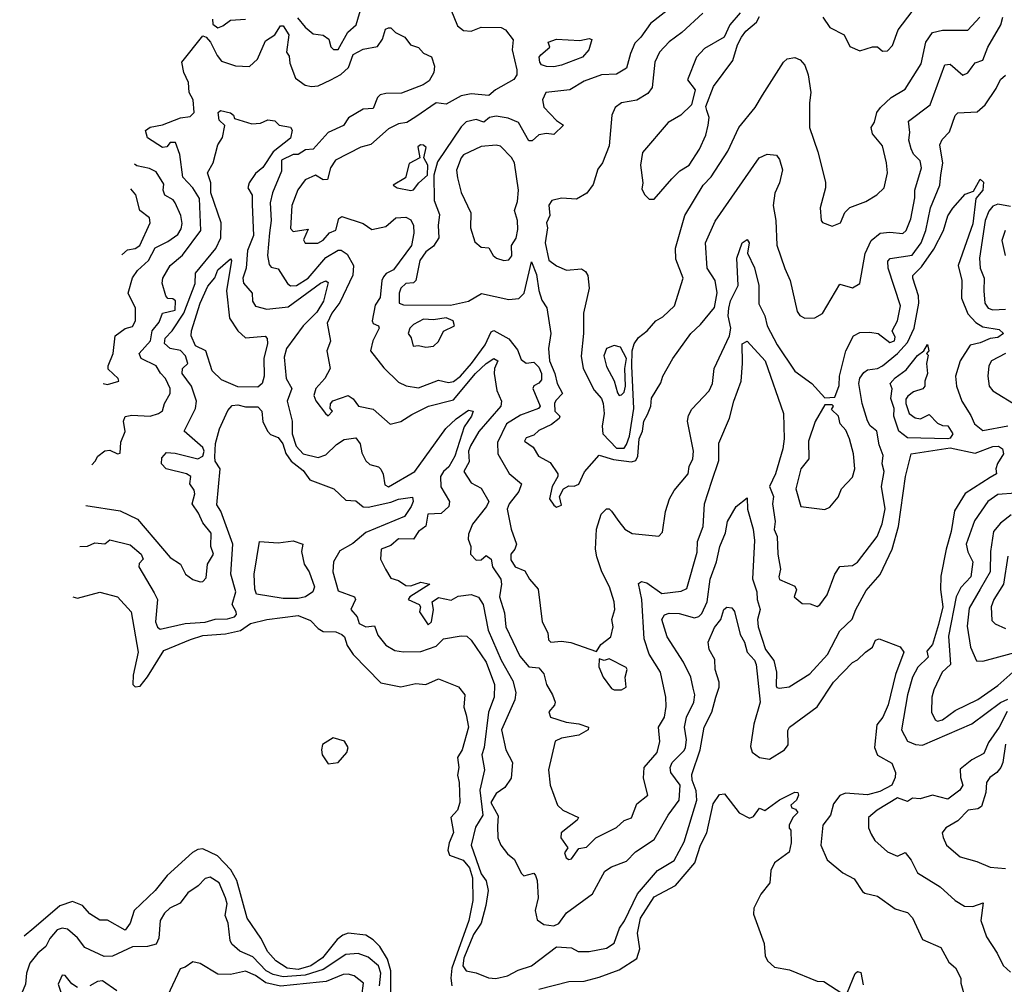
# Model space of a CAD drawing. Extents: x 1995148 to 2088947, y 769131 to 906009.
# Tile 16 of 256: x 1997845 to 2001771, y 787921 to 791765. Entities that reach past the tile are written whole.
import ezdxf

# ---------------------------------------------------------------- set-up
doc = ezdxf.new("R2010")
doc.units = 0

msp = doc.modelspace()

# ---------------------------------------------------------------- linework, layer by layer
at = {"layer": '0CON05XD'}
for points in [[(1999564.3, 791805), (1999590.9, 791740.8), (1999615, 791721.8), (1999645, 791719.3), (1999685, 791735.5), (1999765, 791733.3), (1999782.5, 791725), (1999812, 791685), (1999808.1, 791645), (1999826.7, 791565), (1999826.7, 791545), (1999815, 791526.2), (1999742.2, 791485), (1999715, 791462.9), (1999645, 791469.6), (1999605, 791461.1), (1999545, 791428), (1999505, 791434.2), (1999425, 791378.1), (1999388.8, 791355), (1999355, 791350), (1999315, 791330), (1999245, 791267.8), (1999205, 791257.5), (1999104.3, 791205.7), (1999083.8, 791175), (1999072.5, 791127.5), (1999055, 791127.1), (1999025, 791145.5), (1998983.6, 791126.4), (1998953.8, 791086.2), (1998930, 791025), (1998925, 790932.5), (1998935, 790920.8), (1998995, 790930), (1998977, 790887), (1998983.8, 790873.8), (1999033.8, 790873.8), (1999055, 790886.7), (1999080, 790915), (1999105, 790926.2), (1999118, 790972), (1999128.8, 790981.2), (1999215, 790952.5), (1999248.7, 790928.7), (1999305, 790941.1), (1999344.6, 790975.4), (1999385, 790977.8), (1999405, 790967.8), (1999414.6, 790945), (1999416.4, 790913.6), (1999407.5, 790865), (1999335, 790767.5), (1999306.8, 790753.2), (1999295, 790740), (1999288.5, 790725), (1999281.9, 790658.1), (1999262.4, 790627.6), (1999250.6, 790565), (1999254.5, 790554.5), (1999276.2, 790545), (1999278.6, 790535), (1999252.5, 790485), (1999244.3, 790445), (1999296.9, 790376.9), (1999355, 790320), (1999385.8, 790305.8), (1999435, 790297.5), (1999515, 790328.9), (1999555, 790319.4), (1999575, 790322.7), (1999602.5, 790345), (1999645.8, 790395), (1999701, 790469), (1999725, 790520.8), (1999735, 790525.7), (1999795, 790492.7), (1999829.8, 790449.8), (1999845, 790410.8), (1999865, 790396.7), (1999895, 790400), (1999915, 790380), (1999925.4, 790355), (1999925, 790330), (1999915, 790316), (1999894.3, 790305.7), (1999890.8, 790295), (1999920.6, 790225), (1999914, 790215), (1999841.2, 790188.8), (1999786.4, 790155), (1999749.5, 790080.5), (1999751.5, 790035), (1999796.6, 789956.6), (1999845.7, 789915), (1999835.4, 789885), (1999796.2, 789835), (1999789.3, 789815), (1999804.4, 789735), (1999825.5, 789675), (1999819.1, 789655), (1999803.3, 789635), (1999802.9, 789612.9), (1999821.1, 789585), (1999858.9, 789568.9), (1999877.5, 789535), (1999912, 789495), (1999927.7, 789365), (1999950.9, 789320.9), (1999953.4, 789293.4), (1999962.5, 789285), (2000005, 789288.8), (2000043, 789283), (2000145, 789247.5), (2000162.5, 789275), (2000202.5, 789305), (2000211.2, 789345), (2000206, 789375), (2000217.5, 789415), (2000215.6, 789445), (2000197.1, 789505), (2000165.6, 789565), (2000145.6, 789625), (2000141.1, 789655), (2000144.4, 789735), (2000164, 789795), (2000185, 789816.2), (2000195, 789816.2), (2000205, 789806.2), (2000234, 789765), (2000258, 789735), (2000287.4, 789717.4), (2000393.9, 789706.1), (2000407.9, 789722.1), (2000420, 789805), (2000435.6, 789855), (2000455, 789888.8), (2000510, 789955), (2000514.2, 789985), (2000529.2, 790015), (2000531.1, 790045), (2000507.8, 790165), (2000511.9, 790188.1), (2000525, 790213.3), (2000594.2, 790285.8), (2000607.5, 790315), (2000614.2, 790375), (2000675.4, 790505.4), (2000680.4, 790535), (2000670, 790585), (2000671.9, 790615), (2000679.3, 790645), (2000710, 790705), (2000704.5, 790815), (2000726.2, 790875), (2000745, 790888.8), (2000753.8, 790875), (2000747.1, 790835), (2000775.4, 790775.4), (2000791.5, 790705), (2000792.4, 790632.4), (2000815.4, 790585.4), (2000825.5, 790545), (2000865, 790469.2), (2000935, 790363.8), (2001003.3, 790315), (2001055, 790257.5), (2001095, 790260), (2001113, 790307), (2001114.2, 790345), (2001139.4, 790445), (2001170, 790505), (2001195, 790518.1), (2001235, 790520), (2001267.5, 790515), (2001315, 790479.1), (2001332.5, 790485), (2001335, 790500), (2001323.8, 790525), (2001345.4, 790564.6), (2001356.8, 790625), (2001308.2, 790775), (2001307, 790803), (2001316.3, 790813.7), (2001403.3, 790826.7), (2001439.2, 790875), (2001458.2, 790925), (2001475.9, 791015), (2001513.1, 791105), (2001517.1, 791147.1), (2001526.3, 791193.7), (2001513.9, 791266.1), (2001522.7, 791287.3), (2001552, 791318), (2001575, 791382.5), (2001585, 791393.3), (2001662.3, 791397.7), (2001694.3, 791425.7), (2001738.8, 791491.2), (2001755, 791526.7), (2001775, 791543.3)], [(1998952.7, 791772.8), (1998983.3, 791735), (1999015, 791708.2), (1999055, 791703.1), (1999077.4, 791687.4), (1999086.1, 791656.1), (1999096.1, 791646.1), (1999115, 791646.2), (1999153.8, 791715), (1999186.2, 791743.8), (1999210.6, 791825)], [(2000456.9, 791825), (2000360.3, 791749.7), (2000321.9, 791695), (2000298.1, 791671.9), (2000280, 791630), (2000265, 791572), (2000225, 791548.1), (2000165, 791545.6), (2000095, 791519.4), (2000038.8, 791485), (1999943.3, 791475), (1999929.6, 791445), (1999935, 791416), (1999985, 791362.5), (2000013.3, 791345), (1999975, 791307.5), (1999945, 791311.2), (1999915, 791306), (1999888.3, 791281.7), (1999875, 791282.5), (1999833.3, 791355), (1999792.1, 791372.1), (1999745, 791380.4), (1999718.8, 791375), (1999695, 791356.2), (1999665, 791367.5), (1999625, 791358.5), (1999605, 791337.8), (1999511.2, 791198.8), (1999496.2, 791145), (1999497.1, 791045), (1999518.3, 790988.3), (1999512.9, 790945), (1999515.6, 790895), (1999495, 790862.5), (1999465, 790839.5), (1999440.3, 790805), (1999424.6, 790725.4), (1999415, 790716.9), (1999385, 790713.6), (1999364.5, 790695), (1999358.1, 790675), (1999358.6, 790635), (1999375, 790628.1), (1999562.4, 790627.6), (1999635, 790642.7), (1999685.7, 790674.3), (1999795, 790649.3), (1999835, 790653.8), (1999856.5, 790675), (1999885, 790800), (1999905, 790750), (1999915.3, 790685.3), (1999927.1, 790647.1), (1999946.4, 790616.4), (1999962.7, 790515), (1999953.8, 790455), (1999957.9, 790405), (1999979.3, 790355), (1999987.5, 790315), (2000008.6, 790275), (1999982.3, 790247.7), (1999977.8, 790235), (1999978.6, 790205), (1999998.8, 790185), (1999996.2, 790175), (1999965, 790151.9), (1999915, 790127.8), (1999895, 790109.2), (1999865, 790099.2), (1999858, 790085), (1999891.9, 790061.9), (1999914.2, 790025), (1999960.4, 790000.4), (1999990, 789955), (1999990.8, 789945), (1999968.1, 789905), (1999957.5, 789855), (1999975, 789830), (1999985, 789822.5), (2000005, 789830), (1999997.5, 789865), (2000013.3, 789895), (2000035, 789906.7), (2000056.4, 789906.4), (2000075, 789914), (2000097.1, 789962.9), (2000155, 790030), (2000212.2, 790012.2), (2000285, 790003.1), (2000301.7, 790008.3), (2000309.3, 790025), (2000314.7, 790095), (2000328.8, 790125), (2000333.3, 790165), (2000348.5, 790191.5), (2000361.1, 790225), (2000363.8, 790256.2), (2000401.9, 790318.1), (2000409.2, 790345), (2000448.6, 790415), (2000520.8, 790515), (2000559.7, 790550.3), (2000615, 790618), (2000626.1, 790676.1), (2000617.5, 790725), (2000585.6, 790775), (2000580, 790875), (2000618.3, 790961.7), (2000794, 791215), (2000825, 791228.8), (2000862.5, 791225), (2000875, 791207.5), (2000886.7, 791166.7), (2000874.4, 791115), (2000856, 791074), (2000849.6, 791025), (2000860, 790965), (2000864.1, 790865.9), (2000896, 790774), (2000917.5, 790725), (2000945, 790602.5), (2000955.8, 790585.8), (2000975, 790576), (2001015, 790576.2), (2001045.7, 790594.3), (2001115, 790711.2), (2001165, 790696.2), (2001195, 790713.3), (2001216.4, 790833.6), (2001240, 790885), (2001275.7, 790914.3), (2001315, 790918.1), (2001366.8, 790913.2), (2001380, 790925), (2001398.5, 790971.5), (2001414.5, 791054.5), (2001414.6, 791085), (2001440, 791175), (2001435, 791202), (2001408.4, 791228.4), (2001399.6, 791249.6), (2001390.6, 791285), (2001394.4, 791315), (2001389.4, 791360.6), (2001475, 791426), (2001533.8, 791585), (2001555, 791588), (2001605, 791544.4), (2001625, 791552.9), (2001642.9, 791577.1), (2001655, 791592.5), (2001685, 791603.8), (2001704.5, 791655), (2001756.9, 791745), (2001764.5, 791775)], [(1998613.2, 791766.8), (1998615, 791747.5), (1998635, 791732.9), (1998655, 791740.8), (1998685, 791763.3), (1998745, 791767.5)], [(2000568.6, 791791.4), (2000485, 791714.4), (2000434, 791676), (2000395.6, 791635), (2000376.9, 791595), (2000367.1, 791495), (2000349.7, 791470.3), (2000305.7, 791444.3), (2000245, 791434), (2000218.8, 791415), (2000206, 791384), (2000195, 791262.5), (2000168.8, 791195), (2000150.5, 791169.5), (2000131.4, 791108.6), (2000106.8, 791073.2), (2000065, 791049.2), (2000005, 791054.3), (1999966.1, 791043.9), (1999954.4, 791025.6), (1999959.2, 790985), (1999945.6, 790955), (1999948.8, 790935), (1999940, 790875), (1999955, 790806.2), (1999985, 790784), (2000025, 790766.9), (2000085, 790772), (2000101.4, 790761.4), (2000110, 790745), (2000115.6, 790695), (2000092.7, 790595), (2000093.2, 790515), (2000083.6, 790423.6), (2000091.8, 790375), (2000135, 790288), (2000164.3, 790255), (2000170.9, 790235), (2000175.9, 790195.9), (2000167.5, 790145), (2000170, 790115), (2000225, 790057.1), (2000255, 790058), (2000265, 790072), (2000276.3, 790105), (2000293.9, 790215), (2000285.6, 790384.4), (2000286.8, 790445), (2000295, 790473.8), (2000312, 790498), (2000346.2, 790525), (2000382, 790565), (2000409.1, 790580.9), (2000456, 790625), (2000490, 790735), (2000460.5, 790810.5), (2000460, 790855), (2000497.5, 790985), (2000570.5, 791105), (2000601.4, 791138.6), (2000668.8, 791241.2), (2000711.9, 791335), (2000777.5, 791415), (2000806.5, 791463.5), (2000890, 791595), (2000905, 791608.8), (2000935, 791613.8), (2000956.7, 791605), (2000975, 791583.3), (2000989.2, 791545), (2001000, 791475), (2000994.1, 791434.1), (2000994.2, 791335), (2001027.9, 791237.9), (2001057.7, 791117.7), (2001057.5, 791095), (2001036.2, 791015), (2001040, 790965), (2001046.4, 790956.4), (2001085, 790942.5), (2001118, 790955), (2001135, 790996.7), (2001155, 791016.2), (2001219.3, 791040.7), (2001262.6, 791067.4), (2001291.9, 791095), (2001305.5, 791154.5), (2001301.5, 791195), (2001285, 791262), (2001245, 791310), (2001240, 791335), (2001253.2, 791356.8), (2001262.9, 791395), (2001277.1, 791415), (2001320, 791455), (2001375, 791488), (2001438.8, 791588.8)], [(2000718.1, 791791.9), (2000676.7, 791745), (2000654.2, 791695.8), (2000575, 791650), (2000543.8, 791615), (2000507.5, 791525), (2000538.8, 791485), (2000523.3, 791425), (2000481.2, 791385), (2000431.2, 791355), (2000328, 791235), (2000320.8, 791185), (2000330, 791115), (2000325, 791090), (2000337, 791067), (2000355, 791050), (2000375, 791050), (2000445, 791131.2), (2000477.5, 791162.5), (2000514.2, 791185.8), (2000555, 791248.8), (2000580.6, 791305), (2000590, 791345), (2000594, 791375), (2000585, 791402.5), (2000580.7, 791419.3), (2000611.7, 791498.3), (2000688.3, 791601.7), (2000706.7, 791665), (2000722.5, 791695), (2000740.5, 791719.5), (2000782.5, 791755), (2000795, 791777.5)], [(2001046.7, 791775), (2001075, 791734), (2001132.5, 791705), (2001155, 791657.5), (2001195, 791641.2), (2001245, 791656.2), (2001265, 791656.2), (2001285, 791640), (2001305, 791641.2), (2001325, 791662.5), (2001347.5, 791725), (2001402.9, 791797.1)], [(2001438.8, 791588.8), (2001458.2, 791675), (2001485, 791713.5), (2001525, 791722.7), (2001625, 791722.5), (2001672.9, 791775)], [(1998132, 789991.2), (1998146.2, 790005), (1998156, 790025), (1998185, 790046.9), (1998205, 790050), (1998235, 790034.4), (1998245, 790037.5), (1998248.8, 790081.2), (1998265.7, 790124.3), (1998259.2, 790165), (1998265, 790183.3), (1998291.5, 790188.5), (1998365, 790184.7), (1998398.8, 790195), (1998415, 790206.2), (1998422.7, 790235), (1998444.5, 790275), (1998445.5, 790295), (1998425.7, 790335), (1998405.8, 790355.8), (1998389.6, 790385), (1998329.2, 790415), (1998321.2, 790435), (1998366, 790485), (1998373.5, 790525), (1998401.1, 790558.9), (1998415, 790595.8), (1998465, 790606.7), (1998466.5, 790645), (1998455, 790652.9), (1998435, 790654.2), (1998427.1, 790665), (1998413.1, 790715), (1998415.6, 790735), (1998444.7, 790785.3), (1998494, 790826), (1998567.8, 790925), (1998562.4, 791052.4), (1998535, 791094.4), (1998495, 791136.7), (1998483, 791227), (1998466.2, 791275), (1998445, 791275.6), (1998431.9, 791258.1), (1998415, 791255.7), (1998355, 791294.3), (1998346.4, 791323.6), (1998365, 791336), (1998415, 791345.8), (1998485.9, 791374.1), (1998525, 791378.8), (1998540, 791395), (1998537.3, 791445), (1998520.6, 791475), (1998518.2, 791515), (1998498.9, 791555), (1998491.4, 791595), (1998575, 791700), (1998588.8, 791695), (1998605.8, 791675), (1998631.9, 791621.9), (1998649.6, 791599.6), (1998705, 791580.8), (1998761.7, 791578.3), (1998792.7, 791607.3), (1998825, 791681.2), (1998862.5, 791705), (1998885, 791740), (1998895, 791740), (1998917.8, 791705), (1998908.8, 791635), (1998918.9, 791618.9), (1998922, 791592), (1998945, 791531.4), (1998983.5, 791503.5), (1999008, 791498), (1999035, 791501.1), (1999085, 791525.3), (1999125, 791547.1), (1999155.7, 791574.3), (1999175, 791626.1), (1999215, 791648), (1999271.5, 791658.5), (1999292.2, 791687.8), (1999303, 791727), (1999315, 791732.5), (1999325, 791732.5), (1999343.9, 791713.9), (1999380, 791695), (1999403.8, 791665), (1999435, 791654.6), (1999455, 791631.9), (1999486.9, 791616.9), (1999499.5, 791579.5), (1999495.6, 791555), (1999478.3, 791521.7), (1999453.8, 791505), (1999367.5, 791472.5), (1999305, 791471.4), (1999282.5, 791465), (1999271.1, 791455), (1999255, 791410.6), (1999215, 791408.8), (1999156.4, 791373.6), (1999136.5, 791343.5), (1999075.5, 791315), (1999015, 791249.4), (1998985, 791245.6), (1998955, 791227.9), (1998935, 791227.3), (1998888.9, 791205), (1998888.5, 791161.5), (1998853.4, 791075), (1998843.9, 791035), (1998847.5, 790965), (1998841.6, 790915), (1998833.3, 790825), (1998839.6, 790789.6), (1998848.1, 790778.1), (1998875, 790771.4), (1998913.3, 790713.3), (1998924.7, 790704.7), (1998948.1, 790705), (1998995, 790734.7), (1999065, 790817.3), (1999115, 790847.1), (1999127.1, 790847.1), (1999150.9, 790830.9), (1999175.7, 790785.7), (1999173.8, 790746.2), (1999122, 790638), (1999089.5, 790595), (1999070.6, 790555), (1999084.3, 790484.3), (1999069.5, 790445), (1999082.5, 790375), (1999061.5, 790335), (1999026.2, 790295), (1999017.3, 790267.3), (1999025.9, 790245.9), (1999064, 790195), (1999075, 790186.7), (1999092.5, 790205), (1999083.3, 790215), (1999083.6, 790233.6), (1999094.2, 790245.8), (1999155, 790266.7), (1999174.3, 790254.3), (1999196.2, 790225), (1999255, 790213.1), (1999322.8, 790152.8), (1999365, 790163.2), (1999408.1, 790191.9), (1999475, 790224.2), (1999575, 790250.4), (1999661.8, 790355), (1999705, 790394.5), (1999735, 790414.3), (1999751.9, 790405), (1999738.4, 790375), (1999736.7, 790355), (1999747.2, 790287.2), (1999765.6, 790245), (1999763.5, 790225), (1999676.2, 790123.8), (1999642.7, 790067.3), (1999634.8, 790045), (1999637.6, 790002.4), (1999615.4, 789965), (1999645, 789919.5), (1999685, 789897.5), (1999715.8, 789845), (1999706.7, 789825), (1999650.9, 789755), (1999634.4, 789715), (1999632.5, 789695), (1999643.8, 789665), (1999642.5, 789635), (1999665, 789611.1), (1999685, 789613.1), (1999705, 789630), (1999724.4, 789615), (1999730.6, 789585), (1999763.1, 789535), (1999766.7, 789515), (1999758.7, 789465), (1999778.5, 789401.5), (1999783.9, 789345), (1999838.5, 789228.5), (1999875, 789185.7), (1999915, 789181.9), (1999935, 789157.5), (1999945.4, 789115), (1999970, 789075), (1999980, 789045), (1999977.1, 789032.9), (1999955, 789006.7), (1999960.8, 788985), (2000023.3, 788965), (2000075, 788959.5), (2000113.3, 788945), (2000111.2, 788935), (2000075, 788913.5), (2000005, 788902.1), (1999980.5, 788889.5), (1999953.9, 788775), (1999960, 788715), (1999989.2, 788635), (2000010, 788615), (2000072.5, 788585), (2000067.5, 788575), (2000003.8, 788525), (2000002.5, 788505), (2000030, 788465), (2000016.7, 788445), (2000024, 788425), (2000035, 788418), (2000045, 788421.2), (2000075, 788462.5), (2000105, 788467.5), (2000142.5, 788505), (2000224.2, 788545.8), (2000255, 788573.8), (2000285, 788583.8), (2000305, 788640), (2000349.2, 788675), (2000332.7, 788742.7), (2000334.4, 788785), (2000387.3, 788845), (2000397.9, 788887.9), (2000392, 788945), (2000416.4, 788985), (2000422.6, 789027.4), (2000421.5, 789065), (2000400.5, 789165), (2000355, 789236.7), (2000335, 789297.5), (2000325.5, 789455), (2000312.5, 789517.5), (2000323.9, 789526.1), (2000345, 789520.8), (2000405, 789478.1), (2000482.9, 789487.1), (2000505, 789498.8), (2000546.4, 789643.6), (2000546.9, 789685), (2000569.5, 789745), (2000575.5, 789835), (2000604.7, 789925.3), (2000632.1, 790007.9), (2000633.1, 790076.9), (2000675, 790176.7), (2000691.9, 790245), (2000721.9, 790325), (2000727.5, 790395), (2000725, 790473.8), (2000745, 790484.2), (2000817.8, 790405), (2000890.5, 790195), (2000892.9, 790095), (2000888.2, 790055), (2000858.9, 789955), (2000834.6, 789905), (2000851.2, 789865), (2000846.2, 789835), (2000857.3, 789765), (2000853.2, 789733.2), (2000865.7, 789705), (2000868.2, 789635), (2000878, 789575), (2000871.2, 789545), (2000875, 789533.8), (2000935, 789508), (2000942.3, 789492.3), (2000932.5, 789465), (2000965, 789438.8), (2000997.1, 789437.1), (2001025, 789426.7), (2001035, 789433.3), (2001065, 789472.5), (2001095.5, 789555), (2001115, 789586), (2001165, 789590), (2001185, 789603.8), (2001264.2, 789705), (2001284.1, 789755.9), (2001295.5, 789815.5), (2001281.5, 789905), (2001291.9, 789965), (2001283.3, 789995), (2001288.3, 790028.3), (2001271.2, 790071.2), (2001262.2, 790125), (2001236, 790146), (2001225, 790166), (2001204.1, 790235), (2001190.4, 790315), (2001195, 790336), (2001210.7, 790359.3), (2001225, 790369.2), (2001265, 790374.6), (2001285.6, 790385), (2001345.2, 790434.8), (2001385, 790478.9), (2001412, 790535), (2001430, 790635), (2001428.8, 790665), (2001405.7, 790734.3), (2001406.7, 790745), (2001440.4, 790779.6), (2001489.7, 790850.3), (2001527.9, 790925), (2001545, 790983.8), (2001565, 791014.2), (2001615, 791070), (2001648, 791082), (2001675, 791130), (2001687.7, 791117.7), (2001685.7, 791085), (2001657.5, 791052.5), (2001645, 790951.2), (2001587.1, 790785), (2001601.8, 790725), (2001599.6, 790655), (2001625, 790593.1), (2001657.9, 790557.9), (2001685, 790541.3), (2001750.8, 790530.8), (2001768, 790515), (2001745, 790498.5), (2001715, 790494.7), (2001675, 790476.6), (2001635, 790467.5), (2001594.5, 790405), (2001575.7, 790345), (2001580, 790305), (2001601.1, 790245), (2001637.3, 790187.3), (2001651.4, 790155), (2001685, 790127.5), (2001785, 790146.5)], [(1999975, 791576.6), (1999945, 791578.6), (1999925.6, 791585), (1999918.5, 791595), (1999916.1, 791615), (1999922.3, 791625), (1999958.5, 791655), (1999952, 791675), (1999985, 791687.1), (2000078.3, 791681.7), (2000115, 791690), (2000126, 791686), (2000114, 791645), (2000088.6, 791615), (2000005, 791583.7), (1999975, 791576.6)], [(1998108.8, 789829.4), (1998245, 789808.1), (1998314.4, 789774.4), (1998415, 789657.1), (1998445, 789621.4), (1998485.6, 789595), (1998505.7, 789555), (1998535, 789534.6), (1998565, 789524.4), (1998575, 789525.8), (1998588.8, 789541.2), (1998593.8, 789595), (1998618.1, 789635), (1998607.6, 789665), (1998608.3, 789718.3), (1998575, 789759.4), (1998558.4, 789798.4), (1998532.7, 789835), (1998543.8, 789875), (1998540.6, 789890.6), (1998522.9, 789915), (1998528, 789945), (1998510, 789955), (1998428.8, 789975), (1998410, 789995), (1998411.1, 790018.9), (1998430.3, 790039.7), (1998465, 790037.5), (1998555, 790014.6), (1998575, 790025.8), (1998580.9, 790045), (1998575, 790060.6), (1998501.4, 790125), (1998545.4, 790215), (1998550, 790245), (1998530, 790305), (1998492.2, 790355), (1998494, 790375), (1998516, 790395), (1998506.2, 790425), (1998486.3, 790446.3), (1998445, 790454.2), (1998422.5, 790475), (1998424.5, 790495.5), (1998452.5, 790525), (1998500, 790595), (1998545, 790713.8), (1998545.6, 790755), (1998627.2, 790852.8), (1998646.6, 790895), (1998647.7, 790955), (1998607.5, 791075), (1998607.3, 791115), (1998593.6, 791155), (1998615.8, 791195), (1998635, 791266.7), (1998654, 791295), (1998663, 791343), (1998640, 791365), (1998636.7, 791395), (1998645, 791403.3), (1998685, 791393.3), (1998697.5, 791385), (1998701.7, 791371.7), (1998770, 791350), (1998805, 791353.1), (1998835, 791365.8), (1998862.3, 791362.3), (1998880, 791345), (1998925, 791336.5), (1998930.8, 791325), (1998925, 791293.1), (1998855, 791237.9), (1998815, 791175.7), (1998785, 791152.2), (1998760.6, 791115), (1998754.4, 791095), (1998771.9, 791065), (1998771.8, 791028.2), (1998777.1, 790905), (1998753, 790845), (1998747.9, 790775), (1998734.2, 790734.2), (1998738, 790715), (1998772.3, 790675), (1998772.9, 790642.9), (1998785, 790623.8), (1998830.9, 790610.9), (1998915, 790620.8), (1999045, 790715.5), (1999065, 790724), (1999075, 790717.5), (1999056.9, 790643.1), (1999030.1, 790599.9), (1998975.4, 790545), (1998908.8, 790455), (1998899.7, 790419.7), (1998907.5, 790335), (1998930, 790295), (1998910.8, 790245), (1998930.9, 790165), (1998930.9, 790115), (1998947.1, 790065), (1998975, 790034.7), (1999035, 790020), (1999065, 790030.6), (1999107.9, 790072.1), (1999138.3, 790091.7), (1999185, 790098.8), (1999202, 790075), (1999209.2, 790039.2), (1999225, 790007.5), (1999241.7, 789991.7), (1999275, 789983.3), (1999285, 789973.3), (1999294.2, 789954.2), (1999300.9, 789910.9), (1999315, 789903.6), (1999421.1, 789965), (1999544.1, 790135.9), (1999585, 790174.5), (1999635, 790209.2), (1999653.3, 790205), (1999646.7, 790185), (1999617.7, 790142.3), (1999580.6, 790025), (1999556.6, 789983.4), (1999535, 789964.7), (1999523.4, 789945), (1999523.5, 789903.5), (1999559.2, 789845), (1999555.8, 789825), (1999525, 789796.7), (1999471.8, 789795), (1999463.7, 789746.3), (1999435.7, 789725), (1999415.8, 789694.2), (1999355, 789695.5), (1999325, 789670), (1999286.7, 789655), (1999283.3, 789615), (1999303.3, 789575), (1999325, 789538.8), (1999355, 789530), (1999385, 789510), (1999405, 789508.8), (1999445, 789523.3), (1999480, 789515), (1999400, 789465), (1999393.3, 789455), (1999437.5, 789435), (1999442.5, 789425), (1999438.8, 789405), (1999474, 789354), (1999486.5, 789365), (1999494.3, 789415), (1999490, 789445), (1999515, 789462), (1999565, 789452), (1999592.8, 789467.2), (1999645, 789474.5), (1999675, 789463.3), (1999693.6, 789435), (1999712.3, 789332.3), (1999765, 789212.9), (1999810.9, 789130.9), (1999823.8, 789083.8), (1999819.6, 789055), (1999765.4, 788935), (1999782.7, 788855), (1999809.4, 788805), (1999805, 788742.5), (1999780, 788705), (1999745, 788681.8), (1999723.9, 788645), (1999752.3, 788592.3), (1999750.5, 788550.5), (1999750.8, 788505), (1999764, 788475), (1999790.3, 788440.3), (1999818.3, 788418.3), (1999845, 788363.3), (1999855, 788353.8), (1999895, 788363.3), (1999901.2, 788355), (1999908.6, 788335), (1999912.9, 788265), (1999900.5, 788215), (1999907.8, 788177.8), (1999935, 788159.2), (1999974.4, 788154.4), (1999995, 788163.1), (2000024.6, 788205.4), (2000129.1, 788280.9), (2000178.7, 788371.3), (2000205, 788388.6), (2000265, 788411.4), (2000300.9, 788449.1), (2000375, 788498), (2000430, 788595), (2000474.3, 788655), (2000477.8, 788715), (2000441.8, 788765), (2000438.5, 788785), (2000446.9, 788805), (2000495, 788853.1), (2000500, 788865), (2000503.8, 788895), (2000495.4, 788945.4), (2000503.8, 788985), (2000532.7, 789045), (2000536.5, 789075), (2000530.9, 789100.9), (2000520.6, 789145), (2000491.9, 789205), (2000427.1, 789305), (2000405.6, 789375), (2000416.5, 789393.5), (2000435, 789400), (2000475, 789398.8), (2000535, 789381.8), (2000553.2, 789386.8), (2000565, 789398.1), (2000586.5, 789445), (2000597.5, 789535), (2000623.8, 789605), (2000636.9, 789665), (2000659.8, 789720.2), (2000667.1, 789765), (2000701.4, 789825), (2000745, 789860), (2000747.1, 789815), (2000769.5, 789735), (2000775, 789690), (2000767.2, 789537.2), (2000784.5, 789485), (2000785.4, 789455), (2000797.3, 789415), (2000786.5, 789375), (2000789.6, 789345), (2000818.4, 789255), (2000851.9, 789211.9), (2000862.1, 789165), (2000860.6, 789110.6), (2000863.5, 789103.5), (2000875, 789100.8), (2000913, 789107), (2000995, 789158), (2001065.4, 789234.6), (2001115, 789329.4), (2001164.6, 789375.4), (2001178.2, 789415), (2001219.6, 789490.4), (2001276.5, 789553.5), (2001323.1, 789655), (2001349.3, 789745), (2001377.3, 789945), (2001399.2, 790035), (2001555, 790059.3), (2001655, 790037.5), (2001725, 790064.2), (2001747.5, 790065), (2001763.3, 790055), (2001767.5, 790035), (2001743.6, 789996.4), (2001736.7, 789975), (2001740, 789955), (2001715, 789940), (2001615, 789877.1), (2001571.9, 789808.1), (2001559.6, 789725), (2001538.5, 789655), (2001517.4, 789547.4), (2001516.3, 789493.7), (2001525.3, 789425), (2001508.6, 789355), (2001484.7, 789275), (2001462, 789248), (2001467.5, 789225), (2001425.5, 789185), (2001404.6, 789145), (2001384.6, 789075), (2001361.1, 788935), (2001385, 788890), (2001416.5, 788876.5), (2001445, 788873.8), (2001641.6, 788958.4), (2001755, 789043.6), (2001785, 789057.3)], [(1999405, 791084.2), (1999415, 791086.7), (1999436.2, 791115), (1999471.2, 791145), (1999472.9, 791185), (1999456.7, 791215), (1999465.7, 791255), (1999455.4, 791265.4), (1999443.7, 791266.3), (1999432.3, 791257.7), (1999440, 791215), (1999398.5, 791191.5), (1999383.3, 791135), (1999333.8, 791105), (1999350, 791095), (1999405, 791084.2)], [(1999775, 790805.5), (1999795, 790808.1), (1999806.7, 790823.3), (1999805.6, 790864.4), (1999825, 790894), (1999831.3, 790928.7), (1999830, 790965), (1999818.1, 791005), (1999829.7, 791040.3), (1999833.8, 791085), (1999818, 791195), (1999805.9, 791215.9), (1999761.4, 791261.4), (1999745, 791265.3), (1999685, 791260), (1999615, 791226.9), (1999605.6, 791215), (1999586.7, 791165), (1999590, 791135), (1999605, 791076.7), (1999644.4, 790995), (1999642.7, 790935), (1999659.5, 790879.5), (1999685, 790858.8), (1999715.7, 790855.7), (1999732.5, 790825), (1999746.2, 790815), (1999775, 790805.5)], [(1998178.4, 790315.1), (1998195, 790310.8), (1998240, 790325), (1998237.5, 790335), (1998198.3, 790371.7), (1998198.1, 790385), (1998217.8, 790435), (1998225.7, 790505), (1998265, 790534.4), (1998295, 790542.5), (1998307.1, 790565), (1998306.7, 790615), (1998278, 790675), (1998295, 790736.2), (1998314.2, 790765), (1998358.5, 790805), (1998385, 790856.4), (1998435, 790880.7), (1998475, 790908.8), (1998488.8, 790931.2), (1998493, 790953), (1998486.9, 790985), (1998465.3, 791035.3), (1998456.9, 791046.9), (1998423.3, 791065), (1998416.5, 791085), (1998420, 791110), (1998388.7, 791158.7), (1998362.1, 791172.1), (1998312.1, 791182.1), (1998302.7, 791189)], [(1998251.9, 790827.4), (1998275, 790847.5), (1998305, 790852.5), (1998324.6, 790865), (1998365.7, 790955), (1998362.5, 790975), (1998324.3, 791005), (1998307.5, 791067.5), (1998288.8, 791090.6)], [(2001795, 791021.1), (2001745, 791029.2), (2001725, 791021.2), (2001708.7, 791001.3), (2001694.3, 790965), (2001672.2, 790815), (2001674.7, 790774.7), (2001691.1, 790735), (2001689.1, 790685), (2001693.3, 790635), (2001706.2, 790615), (2001725, 790608.1), (2001775, 790611.4)], [(2001774, 790925), (2001760.6, 790885), (2001774, 790825)], [(1998795, 790301), (1998715, 790302.2), (1998650.3, 790330.3), (1998612.5, 790365), (1998586.9, 790445), (1998545.7, 790465), (1998529.2, 790505), (1998530, 790525), (1998564, 790635), (1998595, 790702.5), (1998623.3, 790736.7), (1998635, 790767.5), (1998685, 790812.5), (1998690, 790805), (1998670, 790685), (1998680.9, 790575), (1998715, 790524.4), (1998745, 790497.1), (1998823.6, 790503.6), (1998831.2, 790495), (1998832.5, 790475), (1998818.2, 790415), (1998820.4, 790345), (1998811.3, 790315), (1998795, 790301)], [(1999465, 790459.4), (1999495, 790463.3), (1999515, 790482), (1999535, 790523.3), (1999578.8, 790545), (1999573.3, 790565), (1999545, 790576.9), (1999495, 790569.2), (1999455, 790571.2), (1999415, 790550), (1999400, 790535), (1999394.2, 790515), (1999406.5, 790496.5), (1999414.4, 790464.4), (1999435, 790466.9), (1999465, 790459.4)], [(2000235, 790267.5), (2000245, 790270), (2000255, 790281.2), (2000260.4, 790305), (2000257.4, 790375), (2000264.8, 790415), (2000240.1, 790460.1), (2000215, 790466.8), (2000184.8, 790455.2), (2000173.8, 790425), (2000185, 790383.3), (2000215.5, 790325.5), (2000228.3, 790278.3), (2000235, 790267.5)], [(2001545, 790094.4), (2001385, 790098.8), (2001350, 790125), (2001330, 790185), (2001331.2, 790215), (2001318.8, 790255), (2001323.9, 790293.9), (2001316.2, 790315), (2001335, 790338), (2001380, 790370), (2001425, 790426.2), (2001450, 790445), (2001465, 790470), (2001470, 790445), (2001460, 790435), (2001467.5, 790427.5), (2001460, 790395), (2001464, 790355), (2001453.3, 790325), (2001453.8, 790305), (2001445.6, 790294.4), (2001408.3, 790281.7), (2001385.7, 790264.3), (2001377.7, 790252.3), (2001378, 790235), (2001391.2, 790195), (2001415, 790178), (2001436.1, 790173.9), (2001471.7, 790191.7), (2001505, 790157.5), (2001525, 790147.5), (2001545, 790146.7), (2001566, 790115), (2001555, 790096.7), (2001545, 790094.4)], [(2001775.4, 790434.6), (2001719.2, 790405), (2001708.9, 790385), (2001705.6, 790345), (2001710.8, 790305), (2001725, 790286.2), (2001824.6, 790224.6)], [(1998085.3, 789665.6), (1998115, 789666.7), (1998145, 789680), (1998185, 789676.7), (1998205, 789692.5), (1998285, 789672.5), (1998328.8, 789635), (1998337.5, 789615), (1998321.7, 789598.3), (1998320, 789585), (1998380.6, 789480.6), (1998394.5, 789454.5), (1998386.8, 789365), (1998393.9, 789343.9), (1998405, 789335.6), (1998505, 789359.2), (1998585, 789364.7), (1998625, 789376.4), (1998673.2, 789376.8), (1998702, 789385), (1998709.2, 789395), (1998707.5, 789405), (1998692.5, 789435), (1998706.4, 789485), (1998686.9, 789555), (1998694.5, 789674.5), (1998646.7, 789806.7), (1998631.2, 789831.2), (1998644.4, 789975), (1998625, 790006.2), (1998622.8, 790022.8), (1998625.6, 790075.6), (1998641.6, 790135), (1998675, 790208.1), (1998692.8, 790227.2), (1998715, 790230.5), (1998745, 790222), (1998795, 790221.5), (1998809.8, 790205), (1998815, 790162.5), (1998833.9, 790123.9), (1998845, 790112.5), (1998875, 790100), (1998894.2, 790075), (1998906.8, 790036.8), (1998927.8, 790005), (1998975, 789968.9), (1999001.3, 789931.3), (1999097.5, 789895), (1999145, 789850), (1999185, 789847.5), (1999215, 789823.2), (1999235, 789822.1), (1999325, 789842.1), (1999355, 789854.3), (1999411.7, 789861.7), (1999413.8, 789845), (1999405.8, 789825), (1999378.8, 789785), (1999225, 789721.2), (1999173, 789677), (1999121.2, 789648.8), (1999095.6, 789605), (1999092.9, 789565), (1999115, 789488.8), (1999180, 789465), (1999184, 789455), (1999165.6, 789415), (1999190, 789385), (1999198.6, 789358.6), (1999225, 789345.8), (1999259.8, 789349.7), (1999272.9, 789312.9), (1999305, 789272.9), (1999341.3, 789251.3), (1999375, 789245.8), (1999445, 789246.9), (1999505, 789268.1), (1999535, 789298), (1999605, 789310), (1999627.6, 789307.6), (1999645, 789292.5), (1999705.3, 789205), (1999737.5, 789115), (1999736.9, 789065), (1999714.7, 789005), (1999697.5, 788865), (1999688.2, 788835), (1999697.8, 788775), (1999679.6, 788695), (1999691.3, 788595), (1999662.8, 788547.2), (1999644.6, 788475), (1999685, 788360.6), (1999705, 788333.8), (1999712.5, 788295), (1999703.8, 788235), (1999684.5, 788165), (1999655, 788120), (1999616.5, 788025), (1999612.3, 787995), (1999625, 787974.2), (1999665, 787966.5), (1999713.6, 787946.4), (1999743.6, 787943.6), (1999790, 787955), (1999832.1, 787977.9), (1999885, 787994.1), (1999985, 788070.8), (2000045, 788066), (2000072.3, 788052.3), (2000115, 788052), (2000185, 788064.4), (2000215.8, 788085), (2000236, 788145), (2000256.7, 788173.3), (2000308.3, 788281.7), (2000387.5, 788375), (2000455, 788414.4), (2000495, 788488.6), (2000545.2, 788654.8), (2000542.5, 788692.5), (2000526.2, 788735), (2000525, 788757.5), (2000558.4, 788855), (2000574.5, 788945), (2000604.7, 789005.3), (2000621.1, 789065), (2000634.5, 789104.5), (2000633.6, 789125), (2000618.5, 789175), (2000616.9, 789215), (2000594.2, 789255), (2000590, 789285), (2000615, 789343.3), (2000640, 789375), (2000652.5, 789415), (2000665, 789423.8), (2000685, 789421.2), (2000695, 789406.7), (2000718.2, 789315), (2000734.4, 789285), (2000745.7, 789245), (2000775, 789212), (2000781.9, 789195), (2000797.3, 789045), (2000772.2, 788957.8), (2000758.3, 788868.3), (2000765.5, 788845.5), (2000795, 788824.3), (2000835, 788818.6), (2000895, 788855.7), (2000908.9, 788875), (2000907.1, 788932.9), (2000913.8, 788945), (2001025, 789026.9), (2001090, 789125), (2001165, 789203.8), (2001185, 789213.3), (2001217.5, 789245), (2001245, 789263.8), (2001257.3, 789292.7), (2001272.1, 789297.9), (2001355, 789265.3), (2001370, 789245), (2001337.1, 789155), (2001307.5, 789035), (2001286.2, 788985), (2001262.5, 788955), (2001253.8, 788865), (2001265, 788834.4), (2001322.4, 788802.4), (2001337.5, 788765), (2001336.2, 788745), (2001322.7, 788715), (2001275, 788689.1), (2001225, 788676.1), (2001137.6, 788682.4), (2001115, 788673.3), (2001090.1, 788639.9), (2001077.3, 788595), (2001046.7, 788555), (2001039.2, 788475), (2001065, 788416.7), (2001127.5, 788365), (2001171.7, 788341.7), (2001205, 788291.2), (2001215, 788283.8), (2001265, 788272), (2001335, 788221.2), (2001370.7, 788210.7), (2001385, 788206.7), (2001405, 788186.2), (2001445, 788100), (2001517.8, 788067.8), (2001549.5, 788009.5), (2001576.3, 787986.3), (2001597.5, 787945), (2001597.5, 787925), (2001614.2, 787865)], [(2001055, 789812.5), (2001075, 789822.5), (2001108, 789862), (2001122, 789895), (2001165, 789941.2), (2001175.5, 789974.5), (2001170, 790035), (2001153.3, 790095), (2001138.7, 790128.7), (2001116.7, 790155), (2001110, 790185), (2001081.7, 790211.7), (2001090, 790225), (2001085, 790230), (2001055, 790230), (2001016.1, 790163.9), (2000990, 790085), (2000991.9, 790015), (2000959.5, 789975), (2000940, 789895), (2000960, 789825), (2001055, 789812.5)], [(2001815, 789878.4), (2001745, 789872.9), (2001704.7, 789845.3), (2001652.2, 789767.8), (2001618.5, 789675), (2001625, 789644), (2001645.3, 789605), (2001637.9, 789545), (2001597.8, 789502.2), (2001578.8, 789465), (2001548.5, 789308.5), (2001556.2, 789195), (2001523.3, 789165), (2001490, 789095), (2001481.5, 789065), (2001480.5, 789005), (2001495, 788974.2), (2001505, 788970), (2001525, 788974.5), (2001575, 789012.2), (2001665, 789056.5), (2001745, 789112.1), (2001804.8, 789165.2)], [(2001798.2, 789791.8), (2001755, 789758.1), (2001727.8, 789725), (2001716.1, 789645), (2001713.8, 789565), (2001674.8, 789495.2), (2001630.1, 789419.9), (2001622.2, 789347.8), (2001635.6, 789265), (2001660.6, 789210.6), (2001685, 789208.1), (2001847.3, 789252.7)], [(1998955, 789458.2), (1998895, 789458.4), (1998789.4, 789475), (1998781.9, 789495), (1998779.4, 789555), (1998801.2, 789685), (1998875, 789680), (1998935, 789688.7), (1998973.3, 789675), (1998968.8, 789645), (1998978.8, 789595), (1998998.8, 789565), (1999020.6, 789505), (1999014.2, 789485), (1998985, 789464.6), (1998955, 789458.2)], [(2001785, 789626.7), (2001767.5, 789515), (2001729.6, 789455), (2001718.8, 789425), (2001721.1, 789371.1), (2001735, 789358), (2001775, 789339.4)], [(1998056.5, 789465.2), (1998075, 789460), (1998163.9, 789483.9), (1998235, 789464.4), (1998290, 789405), (1998316.8, 789245), (1998297.5, 789152.5), (1998295.7, 789115), (1998305, 789105.7), (1998325, 789108.6), (1998355, 789145.6), (1998419.4, 789250.6), (1998526.2, 789295), (1998575, 789311.2), (1998665, 789317.5), (1998725, 789330.4), (1998765, 789358.2), (1998830, 789375), (1998955, 789390), (1999005, 789370.4), (1999035, 789338.9), (1999055, 789326.9), (1999105, 789325.4), (1999129.2, 789315), (1999139.4, 789305), (1999150.9, 789270.9), (1999174, 789235), (1999285, 789122), (1999365, 789105.8), (1999425, 789119.2), (1999465, 789116.2), (1999515, 789138), (1999595, 789106.7), (1999619.2, 789075), (1999616, 789025), (1999625.7, 788995), (1999634.4, 788945), (1999608.6, 788855), (1999590.8, 788825), (1999595.6, 788785), (1999590, 788755), (1999597.8, 788725), (1999600, 788645), (1999590, 788615), (1999564.5, 788585), (1999574.6, 788525.4), (1999557.3, 788485), (1999551.8, 788455), (1999558.9, 788435), (1999613.6, 788415), (1999637.8, 788385), (1999650.5, 788345), (1999651.7, 788255), (1999635.2, 788175), (1999568.5, 787985), (1999564, 787945), (1999568.1, 787915)], [(2000245, 789093.8), (2000262.5, 789105), (2000258.8, 789145), (2000266.7, 789175), (2000263.6, 789183.6), (2000195, 789217.5), (2000175, 789211.2), (2000155, 789217.5), (2000154.2, 789185.8), (2000170.8, 789145), (2000205, 789100), (2000215, 789093.8), (2000245, 789093.8)], [(2001781.9, 789008.1), (2001750, 788945), (2001707.3, 788885), (2001688.8, 788841.2), (2001641.9, 788815), (2001595, 788778.8), (2001595.5, 788745), (2001605.5, 788715), (2001593.3, 788695), (2001545, 788659.1), (2001485, 788674.7), (2001435, 788660), (2001405, 788663.1), (2001385, 788649.2), (2001345, 788663.8), (2001264, 788615), (2001228.8, 788585), (2001229.2, 788545), (2001239.7, 788519.7), (2001255, 788494), (2001305, 788449.2), (2001345, 788431.4), (2001375.6, 788445.6), (2001399.4, 788415), (2001425, 788365.8), (2001515, 788309.2), (2001574.5, 788254.5), (2001612.6, 788232.6), (2001645, 788231.1), (2001685.9, 788245.9), (2001676.9, 788175), (2001700.2, 788110.2), (2001742.9, 788045), (2001765.8, 787995.8), (2001795, 787968.8)], [(1999075, 788800), (1999115, 788804.4), (1999150, 788845), (1999154.3, 788865), (1999140, 788890), (1999095, 788902.5), (1999052.9, 788877.1), (1999048.2, 788855), (1999051.5, 788835), (1999075, 788800)], [(2001775, 788878), (2001765.5, 788805), (2001756.9, 788785), (2001741.4, 788765), (2001712.9, 788745), (2001699.4, 788725), (2001697.5, 788685), (2001680.5, 788629.5), (2001665, 788620.5), (2001626.2, 788615), (2001585, 788572), (2001537.5, 788545), (2001522.5, 788525), (2001526.4, 788506.4), (2001540, 788475), (2001595, 788429.2), (2001660.9, 788410.9), (2001715, 788387.1), (2001775, 788381.9)], [(1999915, 787901.5), (2000035, 787931.5), (2000095, 787933.1), (2000155, 787948.9), (2000235, 787978.9), (2000305.9, 788024.1), (2000317.3, 788062.7), (2000308.1, 788125), (2000320.5, 788185), (2000375, 788269.1), (2000460, 788315), (2000537.5, 788405), (2000560, 788475), (2000584.4, 788525), (2000610.3, 788639.7), (2000635, 788677.5), (2000655, 788680), (2000714.2, 788604.2), (2000755, 788582.5), (2000770.3, 788589.7), (2000795, 788622.5), (2000815.9, 788614.1), (2000875, 788656.2), (2000935, 788686.2), (2000947.5, 788685), (2000950, 788675), (2000942.5, 788655), (2000920, 788635), (2000923.6, 788623.6), (2000938.3, 788618.3), (2000947.5, 788605), (2000927.5, 788585), (2000912.5, 788555), (2000912.5, 788542.5), (2000920, 788535), (2000921.2, 788485), (2000912.7, 788447.3), (2000854, 788405), (2000840, 788375), (2000835.6, 788325), (2000800.1, 788279.9), (2000772.5, 788225), (2000770.7, 788200.7), (2000814, 788084), (2000816.9, 788035), (2000827.1, 788015), (2000855, 787988.6), (2000915, 787978.6), (2001025, 787934), (2001051.7, 787931.7), (2001126.7, 787883.3)], [(1999324.5, 787835.5), (1999324.8, 787975), (1999311.7, 788021.7), (1999281, 788071), (1999255, 788098.2), (1999225, 788117.1), (1999154.8, 788125.2), (1999133, 788117), (1999111, 788099), (1999053, 788027), (1999005.4, 787995), (1998955, 787979.8), (1998911.4, 787985), (1998866.7, 788015), (1998835, 788050.6), (1998807.1, 788105), (1998751.9, 788185), (1998710.8, 788335), (1998686.8, 788376.8), (1998633.4, 788433.4), (1998575, 788460.4), (1998555, 788457.8), (1998533.7, 788446.3), (1998432.8, 788355), (1998385.8, 788294.2), (1998301.1, 788215), (1998285, 788164), (1998265, 788137.1), (1998195, 788176), (1998165, 788176.2), (1998125, 788202), (1998095.8, 788235), (1998055, 788251.1), (1998005, 788233.5), (1997901.9, 788145), (1997862.5, 788112.4)], [(1999279.5, 787915), (1999285.3, 787965), (1999275.3, 787995), (1999235, 788028.7), (1999195, 788043.3), (1999145, 788039.6), (1999055, 787979.3), (1998982.7, 787957.3), (1998895, 787950.2), (1998855, 787959.6), (1998827.1, 787975), (1998775, 788030.9), (1998723.1, 788053.1), (1998691.3, 788081.3), (1998684.4, 788095), (1998676.7, 788165), (1998664.4, 788195), (1998672, 788242), (1998666, 788265), (1998640, 788325), (1998605, 788348), (1998585, 788342.5), (1998557, 788313), (1998515.7, 788285), (1998485.3, 788244.7), (1998444.2, 788225), (1998421.9, 788205), (1998405.7, 788175), (1998399.2, 788105), (1998389.1, 788080.9), (1998355, 788071), (1998295, 788069.9), (1998215, 788033.5), (1998182.1, 788032.1), (1998105, 788067.5), (1998075, 788106.5), (1998035, 788140.8), (1998015, 788144.2), (1997995, 788138.6), (1997965, 788104), (1997948.8, 788071.2), (1997917.1, 788045), (1997885.6, 788005), (1997872.2, 787965), (1997868.8, 787921.2), (1997845, 787866.7)], [(1999209.5, 787875), (1999215.4, 787925.4), (1999178.8, 787955), (1999155, 787961.5), (1999135, 787960), (1999067.4, 787932.6), (1999041, 787929), (1998885, 787913.9), (1998827, 787927), (1998785, 787956.4), (1998745, 787973.8), (1998685, 787960), (1998635, 787960.8), (1998565, 788003.8), (1998535, 788010), (1998505, 787988.8), (1998485, 787982.5), (1998434.4, 787875)], [(1998075, 787908), (1998052.4, 787922.4), (1998025.8, 787955.8), (1998015, 787956.7), (1997998.8, 787921.2), (1998010.6, 787885)], [(2001145, 787890), (2001176.1, 787963.9), (2001185, 787972.5), (2001198.3, 787968.3), (2001208.3, 787918.3)], [(1998232.9, 787895), (1998175, 787934.2), (1998155, 787932.5), (1998125, 787914.4)]]:
    msp.add_lwpolyline(points, dxfattribs=at)

doc.saveas('drawing.dxf')
